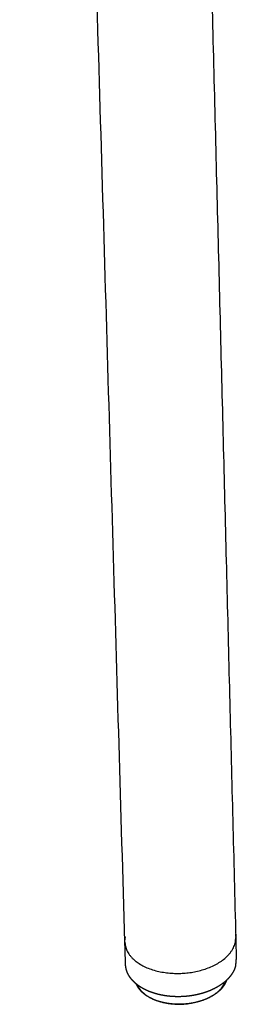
# Model space of a CAD drawing. Header units: millimetres. Extents: x 779 to 2042, y -264 to 1276.
# Tile 2 of 16: x 1612 to 1632, y -166 to -74. Entities that reach past the tile are written whole.
import ezdxf

# ---------------------------------------------------------------- set-up
doc = ezdxf.new("R2010")
doc.units = ezdxf.units.MM
doc.layers.add('Make2D$Visible$Curves', color=7, linetype='Continuous', true_color=0x000000)

msp = doc.modelspace()

# ---------------------------------------------------------------- linework, layer by layer
at = {"layer": 'Make2D$Visible$Curves', "color": 18, "lineweight": -3, "true_color": 0x000000}
for points, weights, degree in [([(1621.423, -160.278), (1611.587, 173.05)], [2566.02275608, 2261.00496956], 1), ([(1627.026, 28.078), (1631.783, -159.836)], [2379.36118017, 2560.28383795], 1), ([(1631.751, -159.536), (1631.779, -159.686), (1631.783, -159.836)], [2566.48786547, 2608.38563869, 2657.08206134], 2), ([(1621.423, -160.278), (1621.416, -160.019), (1621.478, -159.76)], [2654.98260336, 2646.61694445, 2656.26878248], 2), ([(1621.484, -162.343), (1621.423, -160.278)], [2501.30409254, 2499.21367162], 1), ([(1621.423, -160.278), (1621.427, -160.416), (1621.451, -160.553)], [2654.98260336, 2652.0938891, 2654.30813181], 2), ([(1631.783, -159.836), (1631.835, -161.9)], [2507.9714508, 2510.0675395], 1), ([(1631.784, -162.392), (1631.841, -162.146), (1631.835, -161.9)], [2658.08161984, 2650.57221765, 2659.3027723], 2), ([(1631.78, -162.438), (1631.785, -162.416), (1631.784, -162.392)], [2658.13123078, 2644.62830451, 2658.08161984], 2)]:
    msp.add_rational_spline(points, weights, degree=degree, dxfattribs=at)
for points, weights, degree, knots in [([(1621.451, -160.553), (1621.974, -163.525), (1626.919, -163.181), (1631.859, -162.837), (1631.783, -159.836)], [2654.30813181, 1916.13070479, 2648.36123235, 1918.04672656, 2657.08206134], 2, [0, 0, 0, 13.705029, 13.705029, 27.410059, 27.410059, 27.410059]), ([(1631.78, -162.438), (1631.77, -162.48), (1631.759, -162.521), (1631.739, -162.589), (1631.731, -162.614), (1631.711, -162.676), (1631.698, -162.711), (1631.66, -162.812), (1631.631, -162.877), (1631.583, -162.977), (1631.565, -163.012), (1631.49, -163.15), (1631.427, -163.251), (1631.284, -163.45), (1631.204, -163.548), (1631.117, -163.643), (1630.97, -163.806), (1630.801, -163.96), (1630.429, -164.249), (1630.226, -164.383), (1630.007, -164.506), (1629.913, -164.559), (1629.815, -164.61), (1629.715, -164.659), (1629.538, -164.745), (1629.353, -164.825), (1629.046, -164.94), (1628.929, -164.981), (1628.705, -165.052), (1628.598, -165.083), (1628.278, -165.168), (1628.06, -165.217), (1627.731, -165.275), (1627.622, -165.292), (1627.298, -165.336), (1627.082, -165.357), (1626.555, -165.387), (1626.245, -165.387), (1625.938, -165.37), (1625.736, -165.359), (1625.535, -165.34), (1625.131, -165.287), (1624.928, -165.252), (1624.525, -165.163), (1624.325, -165.11), (1623.894, -164.974), (1623.667, -164.886), (1623.453, -164.787), (1623.397, -164.761), (1623.341, -164.735), (1623.198, -164.662), (1623.112, -164.615), (1622.859, -164.468), (1622.702, -164.361), (1622.557, -164.248), (1622.521, -164.219), (1622.485, -164.19), (1622.416, -164.131), (1622.382, -164.101), (1622.316, -164.041), (1622.283, -164.01), (1622.158, -163.886), (1622.072, -163.789), (1621.961, -163.646), (1621.929, -163.603), (1621.859, -163.501), (1621.821, -163.441), (1621.766, -163.346), (1621.747, -163.31), (1621.712, -163.242), (1621.696, -163.209), (1621.663, -163.138), (1621.647, -163.099), (1621.632, -163.06), (1621.59, -162.953), (1621.557, -162.844), (1621.504, -162.605), (1621.488, -162.474), (1621.484, -162.343)], [2658.13123078, 2658.03930546, 2657.94740711, 2657.79826691, 2657.74099329, 2657.60429642, 2657.52492705, 2657.29926378, 2657.1532967, 2656.92755459, 2656.84734375, 2656.53299327, 2656.30086664, 2655.83779879, 2655.60712822, 2655.38098613, 2654.9954025, 2654.62337749, 2653.91787287, 2653.5848783, 2653.27475852, 2653.14083201, 2653.01126421, 2652.88634585, 2652.66472216, 2652.45818527, 2652.1546729, 2652.04716342, 2651.85669947, 2651.77242201, 2651.53715565, 2651.40092619, 2651.22887026, 2651.17732014, 2651.04026357, 2650.96925917, 2650.84562825, 2650.81395675, 2650.82376278, 2650.83022484, 2650.85468002, 2650.94108785, 2651.00456622, 2651.17236615, 2651.2779462, 2651.55644383, 2651.73887033, 2651.94817268, 2652.0032675, 2652.06019797, 2652.21464956, 2652.31509593, 2652.63172329, 2652.86148751, 2653.10737185, 2653.16904685, 2653.23172466, 2653.35903486, 2653.4236607, 2653.5547517, 2653.62120967, 2653.89007032, 2654.09949067, 2654.40713487, 2654.49965345, 2654.71976835, 2654.84828078, 2655.05370556, 2655.12935858, 2655.27590712, 2655.34670427, 2655.50001175, 2655.58266343, 2655.66588427, 2655.89544111, 2656.12901413, 2656.64168559, 2656.92094922, 2657.20331432], 3, [0, 0, 0, 0, 0.330722, 0.330722, 0.537083, 0.537083, 0.823586, 0.823586, 1.352907, 1.352907, 1.645808, 1.645808, 2.504266, 2.504266, 3.382402, 3.382402, 3.382402, 4.880092, 4.880092, 6.369919, 6.369919, 6.369919, 7.013352, 7.013352, 7.013352, 8.155982, 8.155982, 8.838026, 8.838026, 9.438318, 9.438318, 10.620314, 10.620314, 11.19942, 11.19942, 12.329506, 12.329506, 13.941333, 13.941333, 13.941333, 15.004981, 15.004981, 16.115697, 16.115697, 17.267796, 17.267796, 18.683784, 18.683784, 18.683784, 19.056704, 19.056704, 19.664638, 19.664638, 20.890728, 20.890728, 20.890728, 21.198286, 21.198286, 21.505926, 21.505926, 21.813499, 21.813499, 22.733916, 22.733916, 23.122435, 23.122435, 23.647115, 23.647115, 23.949096, 23.949096, 24.227634, 24.227634, 24.54837, 24.54837, 24.54837, 25.433597, 25.433597, 26.462697, 26.462697, 26.462697, 26.462697]), ([(1630.917, -163.847), (1630.881, -163.954), (1630.835, -164.06), (1630.688, -164.33), (1630.572, -164.491), (1630.374, -164.709), (1630.31, -164.773), (1630.145, -164.925), (1630.039, -165.012), (1629.797, -165.187), (1629.659, -165.275), (1629.435, -165.401), (1629.355, -165.443), (1629.272, -165.484), (1629.035, -165.6), (1628.78, -165.701), (1628.248, -165.87), (1627.974, -165.937), (1627.164, -166.081), (1626.618, -166.114), (1626.082, -166.084), (1625.822, -166.069), (1625.567, -166.04), (1625.054, -165.951), (1624.8, -165.89), (1624.306, -165.733), (1624.069, -165.637), (1623.628, -165.414), (1623.426, -165.287), (1623.248, -165.147), (1623.189, -165.1), (1623.132, -165.052), (1623.024, -164.953), (1622.973, -164.902), (1622.802, -164.718), (1622.698, -164.578), (1622.574, -164.359), (1622.539, -164.284), (1622.508, -164.208)], [2659.15853871, 2658.89841453, 2658.63984722, 2657.97554342, 2657.5759469, 2657.02825232, 2656.86801913, 2656.48338871, 2656.26292026, 2655.81280444, 2655.58591133, 2655.25784186, 2655.14751187, 2655.04112971, 2654.73557557, 2654.46365757, 2654.00164462, 2653.81099194, 2653.38122121, 2653.24806142, 2653.26838134, 2653.27823305, 2653.32409009, 2653.49134381, 2653.61685182, 2653.94975433, 2654.15966472, 2654.65809719, 2654.94711544, 2655.26800884, 2655.37537773, 2655.48625606, 2655.71437169, 2655.83150894, 2656.25939363, 2656.58618226, 2657.09975631, 2657.27485725, 2657.45289736], 3, [0.462777, 0.462777, 0.462777, 0.462777, 1.372166, 1.372166, 2.826382, 2.826382, 3.443497, 3.443497, 4.339538, 4.339538, 5.346584, 5.346584, 5.883256, 5.883256, 5.883256, 7.430641, 7.430641, 8.942427, 8.942427, 11.766375, 11.766375, 11.766375, 13.130669, 13.130669, 14.579616, 14.579616, 16.092366, 16.092366, 17.641269, 17.641269, 17.641269, 18.158012, 18.158012, 18.67361, 18.67361, 19.994589, 19.994589, 20.657808, 20.657808, 20.657808, 20.657808]), ([(1622.575, -164.261), (1623.275, -165.916), (1626.088, -166.072), (1630.008, -166.289), (1630.853, -163.906)], [2357.03591834, 2079.2742959, 2653.33205996, 1915.96909298, 2583.27056234], 2, [3.036278, 3.036278, 3.036278, 11.623893, 11.623893, 22.651105, 22.651105, 22.651105])]:
    msp.add_rational_spline(points, weights, degree=degree, knots=knots, dxfattribs=at)

doc.saveas('drawing.dxf')
